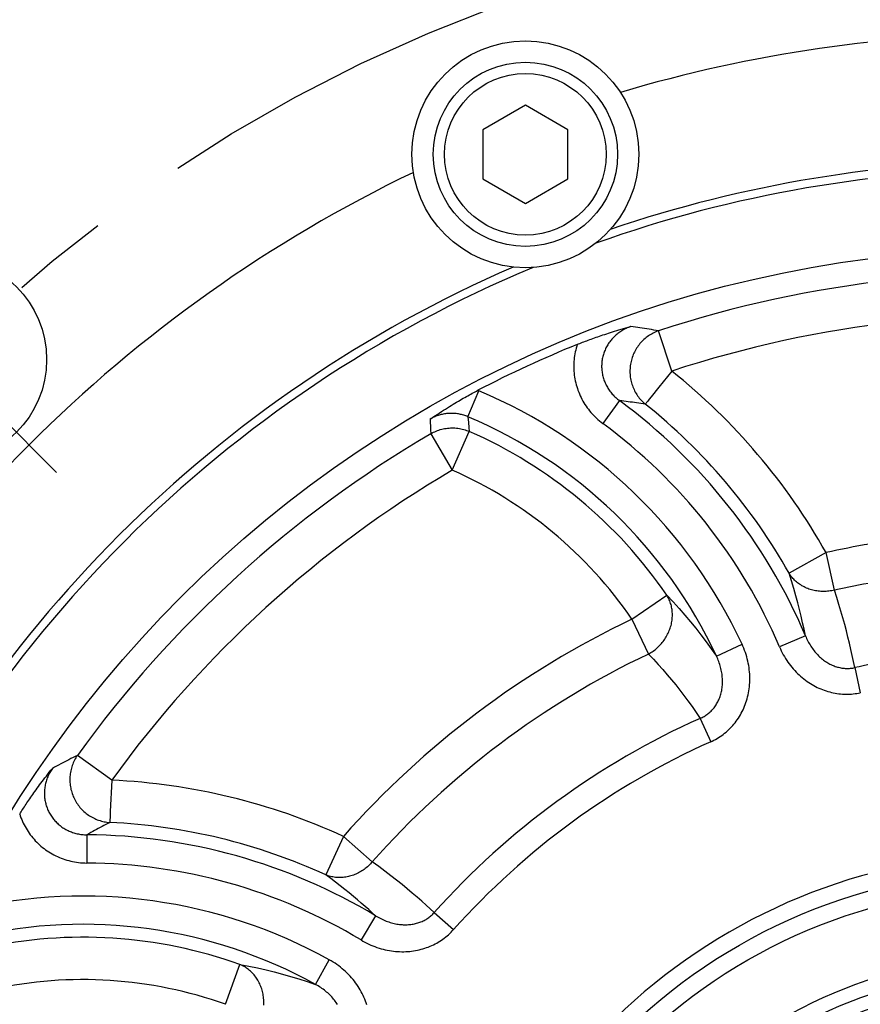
# Model space of a CAD drawing. Header units: millimetres. Extents: x 0 to 420, y 0 to 297.
# Tile 58 of 74: x 313 to 328, y 189 to 206. Entities that reach past the tile are written whole.
import ezdxf

# ---------------------------------------------------------------- set-up
doc = ezdxf.new("R2010")
doc.units = ezdxf.units.MM
doc.header["$LTSCALE"] = 23.1
doc.linetypes.add('CENTER', pattern=[0.6, 0.375, -0.075, 0.075, -0.075])
doc.layers.get('0').update_dxf_attribs({"linetype": 'CONTINUOUS'})
for name, color, linetype in [('AXIS', 7, 'CONTINUOUS'), ('COMPONENTS', 7, 'CONTINUOUS'), ('DIMENSION', 7, 'CONTINUOUS')]:
    doc.layers.add(name, color=color, linetype=linetype)
doc.styles.get("Standard").update_dxf_attribs({"font": 'arial.ttf'})
doc.styles.add('TEXTSTYLE_4', font='gdt')
doc.dimstyles.new('DIMSTYLE_5', dxfattribs={"dimtxt": 3, "dimasz": 3, "dimexe": 0.18, "dimexo": 0.0625, "dimgap": 0.09, "dimtad": 1, "dimtih": 1, "dimtoh": 1, "dimdec": 3, "dimlfac": 4, "dimdsep": 46, "dimtxsty": 'STANDARD', "dimblk": '_FILLED', "dimblk1": '_FILLED', "dimblk2": '_FILLED', "dimcen": 0.09, "dimadec": 0, "dimazin": 0, "dimtp": 0.2, "dimtm": 0.2, "dimtfac": 1, "dimtdec": 3, "dimtofl": 0, "dimtmove": 0, "dimatfit": 3, "dimldrblk": '_FILLED', "dimfxl": 1, "dimtolj": 1, "dimarcsym": 0})

# ---------------------------------------------------------------- blocks, each defined once
blk = doc.blocks.new('_FILLED')
at = {"color": 0, "linetype": 'BYBLOCK'}
blk.add_solid([(0, 0), (-1, 0.2), (-1, -0.2)], dxfattribs=at)
blk = doc.blocks.new('*D3')
at = {"layer": 'DIMENSION', "color": 2, "linetype": 'CONTINUOUS'}
for p, q in [((291.597, 197.648), (274.604, 197.648)), ((293.597, 197.648), (291.597, 197.648)), ((306.423, 192.001), (293.597, 197.648))]:
    blk.add_line(p, q, dxfattribs=at)
at = {"layer": 'DIMENSION', "color": 2, "linetype": 'CONTINUOUS', "xscale": 3, "yscale": 3, "zscale": 3, "rotation": 336.2388858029}
blk.add_blockref('_FILLED', (306.423, 192.001), dxfattribs=at)
at = {"layer": 'DIMENSION', "color": 2, "linetype": 'CONTINUOUS', "insert": (288.597, 201.398), "char_height": 3, "width": 10.99257, "attachment_point": 3, "line_spacing_factor": 0.9, "style": 'TEXTSTYLE_4'}
blk.add_mtext('{\\Fgdt;n}\\Farial.ttf;215', dxfattribs=at)

msp = doc.modelspace()

# ---------------------------------------------------------------- linework, layer by layer
at = {"layer": 'AXIS', "color": 2, "linetype": 'CENTER'}
msp.add_line((312.01668, 200.17589), (314.00542, 198.18715), dxfattribs=at)
msp.add_circle((331.02018, 181.17239), 26.875, dxfattribs=at)
at = {"layer": 'COMPONENTS', "color": 7, "linetype": 'CONTINUOUS'}
for p, q in [((322.27018, 204.66342), (321.52018, 204.2304)), ((323.02018, 204.2304), (322.27018, 204.66342)), ((321.52018, 204.2304), (321.52018, 203.36438)), ((323.02018, 203.36438), (323.02018, 204.2304)), ((321.52018, 203.36438), (322.27018, 202.93137)), ((322.27018, 202.93137), (323.02018, 203.36438))]:
    msp.add_line(p, q, dxfattribs=at)
at = {"layer": 'COMPONENTS', "color": 9, "linetype": 'CONTINUOUS'}
for p, q in [((324.85125, 199.97404), (324.61832, 200.68395)), ((324.85125, 199.97404), (324.62371, 199.68962)), ((321.2558, 199.16838), (321.44924, 199.62738)), ((321.44924, 199.62738), (321.43233, 199.63436)), ((324.62371, 199.68962), (324.48709, 199.51882)), ((323.93054, 199.45164), (323.63484, 199.05082)), ((324.42725, 199.44405), (324.42105, 199.43632)), ((320.59032, 199.12592), (320.59325, 199.06535)), ((320.59325, 199.06535), (320.59619, 199.00297)), ((321.2558, 199.16838), (321.26622, 199.06563)), ((321.26622, 199.06563), (321.27497, 198.97839)), ((320.59619, 199.00297), (320.59919, 198.93759)), ((320.59919, 198.93759), (320.60227, 198.86849)), ((320.98132, 198.22464), (321.2819, 198.90865)), ((321.27497, 198.97839), (321.2819, 198.90865)), ((320.60227, 198.86849), (320.98132, 198.22464)), ((327.57123, 196.77213), (326.92002, 196.40588)), ((327.71797, 196.10843), (327.57123, 196.77213)), ((324.14933, 195.59594), (324.76616, 196.01754)), ((324.14933, 195.59594), (324.44166, 194.98227)), ((327.20785, 195.30503), (326.74955, 195.10993)), ((325.63803, 194.94685), (326.08949, 195.1573)), ((328.07905, 194.74193), (328.17504, 194.29906)), ((325.35217, 193.84742), (325.53716, 193.43374)), ((314.97807, 192.75724), (314.37236, 193.19466)), ((314.97807, 192.75724), (314.95229, 192.2021)), ((314.94658, 192.07925), (314.9461, 192.06935)), ((314.54027, 191.79343), (314.53664, 191.29535)), ((319.06063, 191.76561), (318.74906, 191.08653)), ((319.56945, 191.31491), (319.06063, 191.76561)), ((320.66478, 190.42163), (321.00275, 190.11976)), ((319.62898, 190.36511), (319.37289, 189.93789)), ((316.9836, 188.8027), (317.23481, 189.50635)), ((318.56951, 189.15262), (318.81104, 189.58823))]:
    msp.add_line(p, q, dxfattribs=at)
at = {"layer": 'COMPONENTS', "color": 7, "linetype": 'CONTINUOUS'}
for points in [[(323.18584, 200.44398), (323.2085, 200.45315), (323.23161, 200.4624), (323.25516, 200.47172), (323.27915, 200.48112), (323.30358, 200.49059), (323.32846, 200.50012), (323.35375, 200.50971), (323.37949, 200.51936), (323.40578, 200.5291), (323.43264, 200.53893), (323.46005, 200.54885), (323.48811, 200.55888), (323.51686, 200.56903), (323.54626, 200.57927), (323.57633, 200.58962), (323.60707, 200.60005), (323.63848, 200.61057), (323.67066, 200.62119), (323.70355, 200.6319), (323.7372, 200.6427), (323.77179, 200.65364), (323.80738, 200.66472), (323.84391, 200.67594), (323.88147, 200.6873), (323.92019, 200.69883), (323.95993, 200.7105), (324.00042, 200.72222), (324.04154, 200.73398), (324.08341, 200.74578), (324.12602, 200.75764)], [(320.59032, 199.12592), (320.63176, 199.15395), (320.6723, 199.18112), (320.71193, 199.20744), (320.75064, 199.23292), (320.78843, 199.25756), (320.8253, 199.28136), (320.86126, 199.30431), (320.89629, 199.32644), (320.93044, 199.3478), (320.96369, 199.36836), (320.99604, 199.38815), (321.02762, 199.40727), (321.05842, 199.42573), (321.08845, 199.44353), (321.11784, 199.46079), (321.1466, 199.4775), (321.17473, 199.49368), (321.2024, 199.50944), (321.22965, 199.52482), (321.25643, 199.53978), (321.28281, 199.55436), (321.30878, 199.56859), (321.33433, 199.58245), (321.35946, 199.59595), (321.38417, 199.60911), (321.40846, 199.62191), (321.43233, 199.63436)], [(313.35451, 192.15852), (313.36747, 192.17929), (313.38074, 192.20038), (313.39433, 192.22179), (313.40823, 192.24352), (313.42245, 192.26556), (313.43699, 192.28793), (313.45184, 192.31058), (313.46701, 192.33355), (313.48259, 192.35692), (313.49856, 192.38069), (313.51493, 192.40487), (313.53176, 192.42951), (313.54906, 192.45463), (313.56683, 192.48021), (313.58509, 192.50627), (313.60384, 192.53278), (313.62308, 192.55977), (313.64288, 192.58729), (313.66323, 192.61532), (313.68414, 192.64388), (313.70574, 192.67312), (313.72807, 192.70307), (313.75109, 192.7337), (313.77485, 192.76502), (313.79943, 192.79715), (313.82475, 192.82998), (313.85057, 192.8632), (313.8768, 192.89671), (313.90353, 192.93061), (313.93077, 192.9649)]]:
    msp.add_lwpolyline(points, dxfattribs=at)
at = {"layer": 'COMPONENTS', "color": 9, "linetype": 'CONTINUOUS'}
for points in [[(324.12602, 200.75764), (324.10596, 200.75048), (324.08609, 200.74277), (324.06642, 200.73453), (324.04698, 200.72575), (324.02778, 200.71644), (324.00885, 200.70662), (323.99022, 200.69629), (323.97188, 200.68545), (323.95389, 200.67414), (323.93624, 200.66235), (323.91895, 200.6501), (323.90205, 200.63741), (323.88554, 200.62428), (323.86944, 200.61073), (323.85375, 200.59676), (323.83848, 200.58239), (323.82366, 200.56763), (323.80926, 200.55249), (323.79532, 200.53697), (323.78184, 200.52109), (323.76882, 200.50486), (323.75627, 200.48829), (323.74421, 200.4714), (323.73264, 200.45419), (323.72158, 200.43668), (323.71102, 200.41888), (323.70099, 200.40082), (323.69147, 200.38249), (323.68249, 200.36393), (323.67405, 200.34513), (323.66615, 200.32611), (323.65879, 200.3069), (323.65199, 200.28749), (323.64574, 200.2679), (323.64006, 200.24816), (323.63494, 200.22826), (323.6304, 200.20823), (323.62642, 200.18808), (323.62302, 200.16783), (323.6202, 200.14748), (323.61795, 200.12706), (323.61629, 200.10658), (323.61522, 200.08605), (323.61473, 200.06549), (323.61482, 200.04492), (323.6155, 200.02434), (323.61677, 200.00377), (323.61862, 199.98323), (323.62106, 199.96273), (323.62408, 199.94228), (323.62768, 199.92191), (323.63187, 199.90162), (323.63663, 199.88144), (323.64197, 199.86139), (323.64788, 199.84147), (323.65436, 199.8217), (323.6614, 199.80209), (323.669, 199.78266), (323.67715, 199.76343), (323.68586, 199.7444), (323.69512, 199.72558), (323.70492, 199.70699), (323.71526, 199.68864), (323.72613, 199.67055), (323.73753, 199.65273), (323.74944, 199.6352), (323.76186, 199.61798), (323.77477, 199.60108), (323.78815, 199.58455), (323.80196, 199.56842), (323.8162, 199.55267), (323.83096, 199.53723), (323.84626, 199.52209), (323.86207, 199.50729), (323.8784, 199.49283), (323.89527, 199.47871), (323.91265, 199.46498), (323.93055, 199.45164)], [(324.61832, 200.68395), (324.59467, 200.67536), (324.57137, 200.66599), (324.54842, 200.65584), (324.5258, 200.6449), (324.50351, 200.63317), (324.48165, 200.62069), (324.46022, 200.60747), (324.43922, 200.59351), (324.4187, 200.57885), (324.39868, 200.56349), (324.37918, 200.54745), (324.36022, 200.53076), (324.34183, 200.51343), (324.32402, 200.49547), (324.30682, 200.47691), (324.29024, 200.45778), (324.27431, 200.4381), (324.25904, 200.41787), (324.24445, 200.39714), (324.23056, 200.37593), (324.21738, 200.35424), (324.20493, 200.33213), (324.19323, 200.3096), (324.18227, 200.28669), (324.17209, 200.26341), (324.1627, 200.23981), (324.15408, 200.2159), (324.14627, 200.1917), (324.13928, 200.16727), (324.1331, 200.14261), (324.12774, 200.11775), (324.12322, 200.09273), (324.11953, 200.06757), (324.11669, 200.04231), (324.11469, 200.01697), (324.11353, 199.99158), (324.11322, 199.96616), (324.11377, 199.94076), (324.11516, 199.9154), (324.11739, 199.8901), (324.12047, 199.8649), (324.12439, 199.83982), (324.12914, 199.8149), (324.13472, 199.79017), (324.14113, 199.76564), (324.14835, 199.74135), (324.15639, 199.71733), (324.16521, 199.69361), (324.17483, 199.6702), (324.18523, 199.64715), (324.19639, 199.62447), (324.2083, 199.60219), (324.22095, 199.58035), (324.23433, 199.55895), (324.24841, 199.53803), (324.26319, 199.51762), (324.27865, 199.49772), (324.29476, 199.47837), (324.31151, 199.4596), (324.32888, 199.44141), (324.34685, 199.42384), (324.36541, 199.40689), (324.38452, 199.39061)], [(324.61832, 200.68395), (324.57597, 200.69088), (324.53407, 200.69763), (324.49263, 200.7042), (324.45177, 200.71057), (324.41136, 200.71676), (324.37104, 200.72285), (324.33082, 200.72881), (324.29069, 200.73467), (324.25019, 200.74047), (324.20917, 200.74625), (324.16778, 200.75197), (324.12602, 200.75764)], [(323.18584, 200.44398), (323.17546, 200.41125), (323.16601, 200.3783), (323.1575, 200.34512), (323.1499, 200.3117), (323.14324, 200.27805), (323.13752, 200.24426), (323.13275, 200.21031), (323.12892, 200.17622), (323.12605, 200.14205), (323.12413, 200.10781), (323.12317, 200.07349), (323.12316, 200.03917), (323.12412, 200.00484), (323.12603, 199.97051), (323.1289, 199.93626), (323.13273, 199.90207), (323.13751, 199.86795), (323.14325, 199.83398), (323.14994, 199.80016), (323.15758, 199.76649), (323.16615, 199.73306), (323.17566, 199.69985), (323.18611, 199.66687), (323.19747, 199.6342), (323.20975, 199.60183), (323.22294, 199.56975), (323.23703, 199.53804), (323.25203, 199.50669), (323.26792, 199.4757), (323.28468, 199.44514), (323.30232, 199.41501), (323.32083, 199.38532), (323.34016, 199.35614), (323.36034, 199.32747), (323.38134, 199.29932), (323.40308, 199.2718), (323.42552, 199.24496), (323.4487, 199.21874), (323.47272, 199.19307), (323.49762, 199.16789), (323.52336, 199.14326), (323.54995, 199.11922), (323.57739, 199.09582), (323.60569, 199.07301), (323.63484, 199.05082)], [(324.38452, 199.39061), (324.34543, 199.39642), (324.30676, 199.40207), (324.26853, 199.40755), (324.23083, 199.41285), (324.19356, 199.418), (324.15637, 199.42305), (324.11929, 199.42798), (324.08229, 199.43281), (324.04496, 199.43759), (324.00715, 199.44234), (323.96902, 199.44702), (323.93055, 199.45164)], [(324.39699, 199.40618), (324.39354, 199.4019), (324.39058, 199.39819), (324.38812, 199.39504), (324.38611, 199.39251), (324.38452, 199.39061)], [(324.42105, 199.43632), (324.41007, 199.42252), (324.40523, 199.41652), (324.39699, 199.40618)], [(324.48709, 199.51882), (324.45539, 199.4792), (324.42725, 199.44405)], [(321.2558, 199.16838), (321.23761, 199.17582), (321.21935, 199.18273), (321.20104, 199.18913), (321.18273, 199.19499), (321.1644, 199.20034), (321.14591, 199.20523), (321.12722, 199.20966), (321.10839, 199.21362), (321.08948, 199.21708), (321.0705, 199.22005), (321.05145, 199.22253), (321.03236, 199.22451), (321.01324, 199.226), (320.9941, 199.22699), (320.97495, 199.22749), (320.9558, 199.22749), (320.93667, 199.227), (320.91754, 199.22601), (320.89843, 199.22453), (320.87936, 199.22256), (320.86033, 199.22009), (320.84136, 199.21713), (320.82245, 199.21368), (320.80364, 199.20973), (320.78494, 199.2053), (320.76635, 199.20039), (320.74792, 199.195), (320.72965, 199.18915), (320.71156, 199.18283), (320.69366, 199.17606), (320.676, 199.16885), (320.65854, 199.16121), (320.64124, 199.15309), (320.62408, 199.1445), (320.6071, 199.13544), (320.59032, 199.12592)], [(320.60227, 198.86849), (320.62515, 198.88131), (320.64838, 198.89329), (320.67198, 198.90443), (320.69598, 198.91476), (320.72038, 198.92427), (320.74507, 198.93292), (320.77003, 198.9407), (320.79528, 198.94762), (320.82074, 198.95365), (320.84639, 198.9588), (320.87222, 198.96305), (320.89818, 198.96641), (320.92423, 198.96886), (320.95036, 198.9704), (320.97652, 198.97104), (321.00269, 198.97076), (321.02884, 198.96958), (321.05492, 198.96749), (321.08092, 198.9645), (321.10679, 198.9606), (321.13252, 198.95581), (321.15805, 198.95013), (321.18337, 198.94357), (321.20845, 198.93613), (321.23326, 198.92782), (321.25775, 198.91866), (321.2819, 198.90865)], [(327.20785, 195.30504), (327.18421, 195.41833), (327.15882, 195.53338), (327.13163, 195.65017), (327.10273, 195.76793), (327.07191, 195.88739), (327.03846, 196.01073), (327.00201, 196.13866), (326.96259, 196.27039), (326.92002, 196.40588)], [(327.71797, 196.10843), (327.6942, 196.10306), (327.67034, 196.09841), (327.64639, 196.09447), (327.62234, 196.09125), (327.59822, 196.08874), (327.57409, 196.08695), (327.54996, 196.08589), (327.52583, 196.08555), (327.50177, 196.08593), (327.47778, 196.08704), (327.45387, 196.08887), (327.4301, 196.09142), (327.40649, 196.09469), (327.38303, 196.09868), (327.35978, 196.10338), (327.33676, 196.10878), (327.31397, 196.11489), (327.29146, 196.12168), (327.26925, 196.12916), (327.24735, 196.13733), (327.2258, 196.14616), (327.20462, 196.15565), (327.18381, 196.16579), (327.16342, 196.17657), (327.14346, 196.18798), (327.12394, 196.20002), (327.10491, 196.21265), (327.08636, 196.22587), (327.06832, 196.23967), (327.05082, 196.25403), (327.03387, 196.26893), (327.01748, 196.28438), (327.00167, 196.30033), (326.98647, 196.31678), (326.97189, 196.33371), (326.95793, 196.35111), (326.94463, 196.36894), (326.93198, 196.3872), (326.92002, 196.40588)], [(328.07905, 194.74193), (328.05713, 194.84918), (328.03408, 194.95679), (328.00987, 195.06477), (327.98464, 195.17254), (327.95821, 195.28066), (327.93006, 195.39085), (327.90018, 195.50332), (327.86852, 195.61785), (327.83457, 195.73552), (327.7981, 195.8567), (327.75925, 195.98101), (327.71797, 196.10843)], [(324.44166, 194.98227), (324.46285, 194.99445), (324.48369, 195.00726), (324.50415, 195.02068), (324.52424, 195.03474), (324.54394, 195.04941), (324.56321, 195.06466), (324.58203, 195.08049), (324.60038, 195.09687), (324.61826, 195.11379), (324.63562, 195.13122), (324.65246, 195.14916), (324.66876, 195.16758), (324.68451, 195.18646), (324.69967, 195.20578), (324.71424, 195.22552), (324.72821, 195.24566), (324.74155, 195.26618), (324.75425, 195.28705), (324.76631, 195.30825), (324.77769, 195.32977), (324.7884, 195.35157), (324.79843, 195.37363), (324.80775, 195.39594), (324.81637, 195.41846), (324.82426, 195.44116), (324.83143, 195.46404), (324.83787, 195.48706), (324.84357, 195.51019), (324.84851, 195.53342), (324.85271, 195.55672), (324.85614, 195.58005), (324.85882, 195.60341), (324.86073, 195.62676), (324.86188, 195.65007), (324.86225, 195.67332), (324.86187, 195.69649), (324.86071, 195.71956), (324.85879, 195.74249), (324.8561, 195.76526), (324.85266, 195.78785), (324.84845, 195.81023), (324.8435, 195.83239), (324.83779, 195.85428), (324.83135, 195.8759), (324.82417, 195.89722), (324.81626, 195.91822), (324.80764, 195.93886), (324.7983, 195.95914), (324.78828, 195.97903), (324.77756, 195.9985), (324.76616, 196.01754)], [(324.76616, 196.01754), (324.87612, 195.9002), (324.9819, 195.78308), (325.08359, 195.66636), (325.18023, 195.55148), (325.27299, 195.4374), (325.36496, 195.32034), (325.45703, 195.19894), (325.54809, 195.07445), (325.63803, 194.94685)], [(327.20785, 195.30504), (327.21794, 195.28077), (327.22855, 195.25684), (327.23967, 195.23327), (327.2513, 195.21006), (327.26342, 195.18723), (327.276, 195.16483), (327.28905, 195.14286), (327.30254, 195.12134), (327.31644, 195.10029), (327.33076, 195.07974), (327.34547, 195.05968), (327.36054, 195.04015), (327.37598, 195.02116), (327.39175, 195.0027), (327.40784, 194.98481), (327.42423, 194.96749), (327.44091, 194.95073), (327.45787, 194.93456), (327.47508, 194.91898), (327.49253, 194.90399), (327.5102, 194.8896), (327.52809, 194.87581), (327.54617, 194.86263), (327.56444, 194.85006), (327.58287, 194.8381), (327.60146, 194.82675), (327.62019, 194.81602), (327.63903, 194.80592), (327.65799, 194.79643), (327.67703, 194.78756), (327.69614, 194.77932), (327.71532, 194.7717), (327.73455, 194.7647), (327.75382, 194.75831), (327.77313, 194.75254), (327.79249, 194.74737), (327.81188, 194.74281), (327.83128, 194.73886), (327.85071, 194.73551), (327.87014, 194.73277), (327.88957, 194.73063), (327.90896, 194.7291), (327.9283, 194.72817), (327.94758, 194.72784), (327.96676, 194.72812), (327.98583, 194.72898), (328.00479, 194.73043), (328.0236, 194.73246), (328.04225, 194.73505), (328.06074, 194.73821), (328.07905, 194.74193)], [(325.53716, 193.43374), (325.56598, 193.4471), (325.59447, 193.4613), (325.62261, 193.47635), (325.65045, 193.49225), (325.67795, 193.509), (325.705, 193.52656), (325.73161, 193.54494), (325.75778, 193.56413), (325.78341, 193.58409), (325.80851, 193.60483), (325.83307, 193.62633), (325.85701, 193.64855), (325.88033, 193.67146), (325.90303, 193.69508), (325.92506, 193.71936), (325.94641, 193.74429), (325.9671, 193.76988), (325.98709, 193.79611), (326.0064, 193.82299), (326.02503, 193.85052), (326.04293, 193.87869), (326.06012, 193.9075), (326.07659, 193.93695), (326.09228, 193.967), (326.10721, 193.99765), (326.12136, 194.02889), (326.13468, 194.06067), (326.14717, 194.09298), (326.15882, 194.12583), (326.1696, 194.15916), (326.17951, 194.19297), (326.18853, 194.22726), (326.19663, 194.26197), (326.20381, 194.29711), (326.21006, 194.33266), (326.21535, 194.36858), (326.21967, 194.40485), (326.22303, 194.44147), (326.22538, 194.47837), (326.22672, 194.51554), (326.22706, 194.55297), (326.22637, 194.59059), (326.22464, 194.62838), (326.22187, 194.66635), (326.21805, 194.70441), (326.21317, 194.74255), (326.20723, 194.78077), (326.20023, 194.81897), (326.19216, 194.85716), (326.18302, 194.89532), (326.17282, 194.93335), (326.16155, 194.97124), (326.14921, 195.009), (326.13584, 195.0465), (326.12143, 195.08369), (326.10598, 195.12063), (326.08949, 195.1573)], [(326.74955, 195.10993), (326.7654, 195.07403), (326.7821, 195.03869), (326.79964, 195.00392), (326.81806, 194.96968), (326.83734, 194.93601), (326.85738, 194.90299), (326.87821, 194.87065), (326.89981, 194.83897), (326.92211, 194.80804), (326.9451, 194.77785), (326.96879, 194.74841), (326.99309, 194.71978), (327.018, 194.69196), (327.04352, 194.66495), (327.06957, 194.63879), (327.09614, 194.61349), (327.12324, 194.58905), (327.15079, 194.56549), (327.17879, 194.54282), (327.20723, 194.52103), (327.23605, 194.50015), (327.26524, 194.48019), (327.2948, 194.46112), (327.32467, 194.44298), (327.35484, 194.42575), (327.38531, 194.40944), (327.416, 194.39406), (327.44692, 194.37961), (327.47806, 194.36609), (327.50935, 194.35351), (327.54078, 194.34185), (327.57236, 194.33113), (327.60404, 194.32132), (327.6358, 194.31244), (327.66767, 194.30448), (327.69961, 194.29742), (327.73163, 194.29127), (327.76372, 194.28602), (327.79585, 194.28168), (327.82801, 194.27825), (327.86019, 194.27572), (327.89232, 194.27408), (327.92438, 194.27336), (327.95638, 194.27353), (327.98823, 194.27459), (328.01992, 194.27653), (328.05145, 194.27935), (328.08273, 194.28302), (328.11375, 194.28752), (328.14452, 194.29287), (328.17504, 194.29906)], [(324.44166, 194.98227), (324.52827, 194.89047), (324.61211, 194.79895), (324.69322, 194.70776), (324.77119, 194.61748), (324.84651, 194.52758), (324.92061, 194.43648), (324.99362, 194.34419), (325.06545, 194.25073), (325.13711, 194.15447), (325.20895, 194.05489), (325.28063, 193.95253), (325.35216, 193.84742)], [(325.35216, 193.84742), (325.36966, 193.85512), (325.38695, 193.86339), (325.404, 193.87223), (325.42081, 193.88162), (325.43736, 193.89157), (325.45362, 193.90207), (325.46958, 193.91311), (325.48522, 193.92469), (325.50052, 193.9368), (325.51545, 193.94943), (325.53002, 193.96257), (325.54418, 193.9762), (325.55794, 193.9903), (325.57127, 194.00487), (325.58418, 194.01991), (325.59664, 194.03538), (325.60865, 194.05129), (325.62023, 194.06766), (325.63135, 194.08447), (325.64202, 194.10172), (325.65223, 194.11941), (325.66197, 194.13754), (325.67123, 194.1561), (325.68, 194.17508), (325.68827, 194.19448), (325.69603, 194.21427), (325.70326, 194.23446), (325.70996, 194.25501), (325.71611, 194.27593), (325.72171, 194.2972), (325.72675, 194.31881), (325.73122, 194.34074), (325.7351, 194.36299), (325.7384, 194.38555), (325.74109, 194.40839), (325.74318, 194.43151), (325.74466, 194.45489), (325.74552, 194.47852), (325.74574, 194.50237), (325.74534, 194.52643), (325.74428, 194.55068), (325.74259, 194.57509), (325.74024, 194.59965), (325.73723, 194.62435), (325.73357, 194.64914), (325.72924, 194.67403), (325.72425, 194.69898), (325.71859, 194.72398), (325.71227, 194.749), (325.70528, 194.77402), (325.69763, 194.799), (325.68931, 194.82393), (325.68034, 194.84879), (325.67072, 194.87353), (325.66047, 194.89813), (325.64957, 194.92257), (325.63803, 194.94685)], [(314.37236, 193.19466), (314.33402, 193.17537), (314.29616, 193.1562), (314.25877, 193.13716), (314.22197, 193.11829), (314.18564, 193.09956), (314.14944, 193.08077), (314.1134, 193.06196), (314.07749, 193.04311), (314.04131, 193.024), (314.00473, 193.00456), (313.96788, 192.98486), (313.93077, 192.9649)], [(314.37236, 193.19466), (314.35827, 193.17381), (314.34493, 193.15253), (314.33233, 193.13083), (314.32046, 193.10868), (314.30933, 193.08609), (314.29898, 193.06314), (314.28941, 193.03985), (314.28062, 193.01622), (314.27264, 192.99229), (314.26547, 192.96811), (314.25912, 192.94367), (314.2536, 192.91901), (314.2489, 192.89418), (314.24505, 192.86919), (314.24204, 192.84406), (314.23987, 192.81884), (314.23856, 192.79355), (314.23809, 192.76821), (314.23847, 192.74287), (314.23971, 192.71754), (314.24179, 192.69225), (314.24472, 192.66704), (314.24849, 192.64194), (314.2531, 192.61696), (314.25854, 192.59215), (314.26481, 192.56753), (314.2719, 192.54312), (314.2798, 192.51896), (314.2885, 192.49508), (314.298, 192.47149), (314.30828, 192.44824), (314.31932, 192.42534), (314.33113, 192.40282), (314.34368, 192.3807), (314.35695, 192.35903), (314.37094, 192.33781), (314.38563, 192.31707), (314.401, 192.29684), (314.41703, 192.27713), (314.43371, 192.25798), (314.45101, 192.2394), (314.46892, 192.22142), (314.48742, 192.20405), (314.50647, 192.18732), (314.52608, 192.17124), (314.5462, 192.15584), (314.56681, 192.14113), (314.5879, 192.12712), (314.60944, 192.11384), (314.63139, 192.1013), (314.65375, 192.08952), (314.67649, 192.07849), (314.69956, 192.06826), (314.72296, 192.05881), (314.74665, 192.05016), (314.77061, 192.04233), (314.79481, 192.03532), (314.81921, 192.02914), (314.8438, 192.0238), (314.86854, 192.0193), (314.89342, 192.01564), (314.91838, 192.01284), (314.94341, 192.0109)], [(313.93077, 192.9649), (313.91874, 192.94732), (313.9072, 192.92941), (313.89614, 192.91118), (313.88557, 192.89265), (313.8755, 192.87383), (313.86596, 192.85476), (313.85696, 192.83545), (313.8485, 192.81591), (313.84059, 192.79618), (313.83324, 192.77627), (313.82645, 192.7562), (313.82024, 192.73599), (313.8146, 192.71567), (313.80954, 192.69524), (313.80506, 192.67471), (313.80115, 192.65412), (313.79783, 192.63346), (313.79509, 192.61275), (313.79293, 192.592), (313.79135, 192.57123), (313.79036, 192.55045), (313.78995, 192.52967), (313.79013, 192.50891), (313.79088, 192.48819), (313.79222, 192.46752), (313.79414, 192.44692), (313.79664, 192.4264), (313.79972, 192.40599), (313.80336, 192.38569), (313.80758, 192.36551), (313.81236, 192.34549), (313.81771, 192.32562), (313.82362, 192.30592), (313.83008, 192.2864), (313.83708, 192.26709), (313.84464, 192.24798), (313.85273, 192.2291), (313.86136, 192.21046), (313.87051, 192.19208), (313.88019, 192.17396), (313.89038, 192.15612), (313.90107, 192.13858), (313.91227, 192.12134), (313.92395, 192.10442), (313.93612, 192.08783), (313.94877, 192.07158), (313.96189, 192.05568), (313.97546, 192.04015), (313.98948, 192.025), (314.00394, 192.01023), (314.01883, 191.99587), (314.03414, 191.98192), (314.04986, 191.9684), (314.06597, 191.95531), (314.08246, 191.94266), (314.09932, 191.93048), (314.11654, 191.91875), (314.1341, 191.9075), (314.15201, 191.89674), (314.17024, 191.88646), (314.18879, 191.87667), (314.20765, 191.8674), (314.22679, 191.85863), (314.24622, 191.85038), (314.26592, 191.84266), (314.28586, 191.83549), (314.30603, 191.82885), (314.32641, 191.82277), (314.34695, 191.81726), (314.3676, 191.81233), (314.38838, 191.80796), (314.4094, 191.80415), (314.43067, 191.80089), (314.45216, 191.79821), (314.47388, 191.7961), (314.49582, 191.7946), (314.51795, 191.7937), (314.54027, 191.79343)], [(313.35451, 192.15852), (313.36535, 192.12595), (313.37708, 192.09373), (313.38969, 192.06189), (313.40319, 192.03039), (313.41758, 191.99925), (313.43281, 191.96855), (313.4489, 191.93828), (313.46585, 191.90845), (313.48361, 191.87912), (313.50218, 191.85029), (313.52157, 191.82196), (313.54174, 191.79419), (313.56269, 191.76698), (313.58442, 191.74033), (313.60687, 191.7143), (313.63007, 191.68889), (313.65399, 191.6641), (313.6786, 191.63999), (313.70389, 191.61656), (313.72986, 191.59382), (313.75645, 191.5718), (313.78366, 191.55053), (313.8115, 191.52999), (313.83989, 191.51023), (313.86886, 191.49126), (313.89838, 191.47307), (313.92842, 191.4557), (313.95898, 191.43915), (313.99005, 191.42342), (314.02157, 191.40855), (314.05355, 191.39454), (314.08598, 191.38139), (314.11878, 191.36915), (314.15195, 191.35782), (314.18548, 191.34739), (314.21925, 191.3379), (314.25318, 191.32938), (314.28734, 191.32179), (314.32187, 191.31514), (314.35681, 191.30941), (314.39211, 191.30461), (314.42775, 191.30079), (314.46371, 191.29799), (314.50001, 191.29617), (314.53664, 191.29535)], [(314.95229, 192.2021), (314.94868, 192.12422), (314.94658, 192.07925)], [(314.94341, 192.0109), (314.90837, 191.99262), (314.87378, 191.97447), (314.83962, 191.95642), (314.80601, 191.93856), (314.77283, 191.92082), (314.73978, 191.90304), (314.70688, 191.88524), (314.6741, 191.8674), (314.64109, 191.84932), (314.60772, 191.83093), (314.57411, 191.81231), (314.54027, 191.79343)], [(314.94435, 192.03083), (314.94408, 192.02534), (314.94387, 192.02059), (314.94372, 192.0166), (314.94359, 192.01336), (314.94341, 192.0109)], [(314.9461, 192.06935), (314.94533, 192.05173), (314.94494, 192.04404), (314.94435, 192.03083)], [(319.56945, 191.31491), (319.55337, 191.2966), (319.5368, 191.27881), (319.51975, 191.26155), (319.50219, 191.2448), (319.48415, 191.22859), (319.46568, 191.21296), (319.44678, 191.19792), (319.42746, 191.18346), (319.40777, 191.16963), (319.38771, 191.15643), (319.36729, 191.14386), (319.34656, 191.13195), (319.32553, 191.12071), (319.30421, 191.11015), (319.28264, 191.10029), (319.26084, 191.09112), (319.23881, 191.08267), (319.21661, 191.07494), (319.19425, 191.06793), (319.17173, 191.06167), (319.1491, 191.05614), (319.12639, 191.05137), (319.10359, 191.04735), (319.08075, 191.04408), (319.0579, 191.04158), (319.03504, 191.03985), (319.01222, 191.03887), (318.98944, 191.03867), (318.96674, 191.03923), (318.94414, 191.04056), (318.92166, 191.04266), (318.89932, 191.04551), (318.87716, 191.04913), (318.85519, 191.0535), (318.83344, 191.05863), (318.81193, 191.0645), (318.79068, 191.07111), (318.76972, 191.07845), (318.74906, 191.08653)], [(320.66478, 190.42163), (320.59388, 190.48676), (320.51953, 190.55366), (320.44173, 190.62233), (320.36057, 190.69276), (320.27593, 190.76493), (320.18743, 190.83877), (320.09504, 190.91427), (319.99874, 190.9914), (319.89811, 191.07007), (319.79297, 191.15023), (319.68343, 191.23186), (319.56945, 191.31491)], [(319.62898, 190.36511), (319.56958, 190.41918), (319.50787, 190.47446), (319.44378, 190.53093), (319.37732, 190.5885), (319.30838, 190.64716), (319.23686, 190.70692), (319.16269, 190.76774), (319.08582, 190.82956), (319.00609, 190.89241), (318.92341, 190.95624), (318.83775, 191.02097), (318.74906, 191.08653)], [(319.62898, 190.36511), (319.65141, 190.35141), (319.67405, 190.33829), (319.69691, 190.32576), (319.71995, 190.31381), (319.74318, 190.30247), (319.76653, 190.29174), (319.78999, 190.28164), (319.81356, 190.27215), (319.83718, 190.2633), (319.86084, 190.25508), (319.88453, 190.2475), (319.90821, 190.24057), (319.93186, 190.23427), (319.95546, 190.22861), (319.97899, 190.22359), (320.00244, 190.21921), (320.02579, 190.21546), (320.04901, 190.21235), (320.07209, 190.20986), (320.09502, 190.20799), (320.11778, 190.20673), (320.14035, 190.20609), (320.16273, 190.20606), (320.18489, 190.20662), (320.20684, 190.20778), (320.22855, 190.20953), (320.25, 190.21186), (320.27119, 190.21476), (320.2921, 190.21822), (320.31272, 190.22224), (320.33302, 190.22681), (320.35301, 190.23192), (320.37269, 190.23756), (320.39204, 190.24372), (320.41105, 190.2504), (320.42974, 190.25759), (320.44811, 190.2653), (320.46614, 190.27351), (320.48382, 190.28222), (320.50116, 190.29142), (320.51813, 190.30111), (320.53472, 190.31127), (320.55091, 190.32189), (320.56669, 190.33295), (320.58205, 190.34445), (320.59698, 190.35636), (320.61146, 190.36867), (320.62549, 190.38137), (320.63905, 190.39444), (320.65215, 190.40786), (320.66478, 190.42163)], [(319.37289, 189.93789), (319.40681, 189.91816), (319.44109, 189.89938), (319.47572, 189.88157), (319.51075, 189.86469), (319.54614, 189.84878), (319.58176, 189.83385), (319.61762, 189.81993), (319.65371, 189.807), (319.68994, 189.79508), (319.72628, 189.78417), (319.76275, 189.77428), (319.79924, 189.76539), (319.83575, 189.75753), (319.87227, 189.75068), (319.90872, 189.74483), (319.94509, 189.73998), (319.98138, 189.73613), (320.01752, 189.73327), (320.05349, 189.73138), (320.08931, 189.73048), (320.12489, 189.73052), (320.16024, 189.73153), (320.19537, 189.73348), (320.23019, 189.73635), (320.26472, 189.74015), (320.29896, 189.74487), (320.33283, 189.75047), (320.36634, 189.75695), (320.39948, 189.76432), (320.4322, 189.77253), (320.46447, 189.78157), (320.49632, 189.79146), (320.52771, 189.80214), (320.55863, 189.81363), (320.58909, 189.82591), (320.61908, 189.83898), (320.6486, 189.85282), (320.67765, 189.86745), (320.70619, 189.88281), (320.73423, 189.89894), (320.76175, 189.91581), (320.7887, 189.93337), (320.81507, 189.95163), (320.84086, 189.97058), (320.866, 189.99016), (320.8905, 190.01035), (320.91435, 190.03117), (320.9375, 190.05252), (320.95995, 190.07439), (320.9817, 190.09681), (321.00275, 190.11976)], [(317.65725, 188.78599), (317.65816, 188.81054), (317.65835, 188.83508), (317.65781, 188.85958), (317.65654, 188.88402), (317.65455, 188.90837), (317.65184, 188.93261), (317.6484, 188.95671), (317.64425, 188.98064), (317.6394, 189.00438), (317.63383, 189.02791), (317.62756, 189.05119), (317.6206, 189.0742), (317.61295, 189.09692), (317.60463, 189.11933), (317.59564, 189.1414), (317.58599, 189.16309), (317.57569, 189.18441), (317.56476, 189.20531), (317.55319, 189.22577), (317.54102, 189.24579), (317.52824, 189.26532), (317.51488, 189.28436), (317.50095, 189.30287), (317.48646, 189.32085), (317.47142, 189.33827), (317.45586, 189.35512), (317.4398, 189.37137), (317.42324, 189.38701), (317.40621, 189.40201), (317.38872, 189.41638), (317.3708, 189.43008), (317.35246, 189.44311), (317.33373, 189.45545), (317.31461, 189.46708), (317.29514, 189.478), (317.27534, 189.48819), (317.25522, 189.49765), (317.23481, 189.50635)], [(317.23481, 189.50635), (317.39257, 189.47609), (317.54687, 189.44354), (317.69768, 189.4089), (317.8434, 189.37277), (317.98556, 189.33499), (318.12884, 189.29433), (318.27474, 189.25022), (318.42165, 189.20301), (318.56951, 189.15262)], [(319.47342, 188.79451), (319.46255, 188.82781), (319.45069, 188.86098), (319.43783, 188.89403), (319.42398, 188.92687), (319.40914, 188.95952), (319.3933, 188.99196), (319.37647, 189.02412), (319.35864, 189.05601), (319.33983, 189.08761), (319.32005, 189.11884), (319.29929, 189.1497), (319.27756, 189.18019), (319.25489, 189.21021), (319.23127, 189.23977), (319.20671, 189.26886), (319.18125, 189.2974), (319.15489, 189.32539), (319.12762, 189.35282), (319.0995, 189.37961), (319.07053, 189.40576), (319.0407, 189.43126), (319.01009, 189.45603), (318.9787, 189.48007), (318.94653, 189.50336), (318.91367, 189.52584), (318.88015, 189.54746), (318.84594, 189.56826), (318.81104, 189.58823)], [(318.95748, 188.79751), (318.94494, 188.81729), (318.93174, 188.83691), (318.91791, 188.85634), (318.90343, 188.87556), (318.88833, 188.89456), (318.87261, 188.91331), (318.85627, 188.9318), (318.83932, 188.95001), (318.82178, 188.96792), (318.80366, 188.98551), (318.78495, 189.00277), (318.76568, 189.01966), (318.74586, 189.03618), (318.7255, 189.05232), (318.70462, 189.06803), (318.68324, 189.08332), (318.66137, 189.09815), (318.63905, 189.11252), (318.61629, 189.12639), (318.59311, 189.13976), (318.56951, 189.15262)]]:
    msp.add_lwpolyline(points, dxfattribs=at)
at = {"layer": 'COMPONENTS', "color": 7, "linetype": 'CONTINUOUS'}
for centre, radius in [((322.27018, 203.79739), 2), ((322.27018, 203.79739), 1.625), ((322.27018, 203.79739), 1.425), ((331.02018, 181.17239), 20.95626), ((312.01668, 200.17589), 1.8125), ((331.02018, 181.17239), 10), ((331.02018, 181.17239), 9.7), ((331.02018, 181.17239), 8.5), ((331.02018, 181.17239), 8.25), ((331.02018, 181.17239), 8.01296)]:
    msp.add_circle(centre, radius, dxfattribs=at)
for radius, start, end in [(24.75, 73.390677, 106.609323), (22.5, 71.195208, 108.804792), (24.75, 115.677669, 154.322331), (22.35567, 70.375063, 109.624937), (22.5, 113.482201, 156.517799), (22.35567, 112.662056, 157.337944), (20.80315, 112.122861, 117.44418), (10.28869, 6.874007, 173.125993)]:
    msp.add_arc((331.02018, 181.17239), radius, start, end, dxfattribs=at)
at = {"layer": 'COMPONENTS', "color": 9, "linetype": 'CONTINUOUS'}
for centre, radius, start, end in [((331.02018, 181.17239), 20.53497, 84.48582, 108.164964), ((331.02018, 181.17239), 19.78782, 84.48582, 108.164964), ((317.97018, 191.37239), 11.01533, 29.353888, 51.341216), ((317.97018, 191.37239), 8.95817, 24.993112, 67.147004), ((317.97018, 191.37239), 10.03993, 23.060349, 53.582393), ((317.97018, 191.37239), 10.26818, 29.353888, 51.341216), ((317.97018, 191.37239), 8.46007, 24.993114, 67.146994), ((317.97018, 191.37239), 8.23182, 34.353192, 66.277458), ((317.97018, 191.37239), 9.54183, 23.060335, 53.582415), ((331.02018, 181.17239), 20.53497, 120.48582, 144.164964), ((331.02018, 181.17239), 19.78782, 120.48582, 144.164964), ((317.97018, 191.37239), 7.48467, 34.353192, 66.277458), ((331.02018, 181.17239), 15.97646, 96.853864, 102.466959), ((331.02018, 181.17239), 15.29673, 97.236515, 102.466959), ((331.02018, 181.17239), 15.97646, 115.471412, 138.466959), ((331.02018, 181.17239), 15.29673, 115.471412, 138.466959), ((331.02018, 181.17239), 13.88462, 97.203389, 102.229384), ((331.02018, 181.17239), 13.88462, 114.093222, 138.229384), ((331.02018, 181.17239), 13.43146, 114.093202, 138.229396), ((314.4671, 181.75377), 11.01533, 65.353888, 87.341216), ((314.4671, 181.75377), 10.26818, 65.353888, 87.341216), ((314.4671, 181.75377), 10.03993, 59.060346, 89.582393), ((314.4671, 181.75377), 9.54183, 59.060334, 89.582415), ((314.4671, 181.75377), 8.95817, 60.993112, 103.147004), ((314.4671, 181.75377), 8.46007, 60.993111, 103.146993), ((314.4671, 181.75377), 8.23182, 70.353192, 102.277458), ((314.4671, 181.75377), 7.48467, 70.353192, 102.277458)]:
    msp.add_arc(centre, radius, start, end, dxfattribs=at)

# ---------------------------------------------------------------- dimensions: what is measured, and where the dimension line sits
at = {"layer": 'DIMENSION', "color": 2, "linetype": 'CONTINUOUS'}
dim = msp.add_diameter_dim_2p(p1=(306.42328, 192.00098), p2=(355.61707, 170.3438), dimstyle='DIMSTYLE_5', dxfattribs=at)
dim.commit()
dim.dimension.update_dxf_attribs({"geometry": '*D3', "text_midpoint": (277.60429, 199.89771), "dimtype": 163})

doc.saveas('drawing.dxf')
